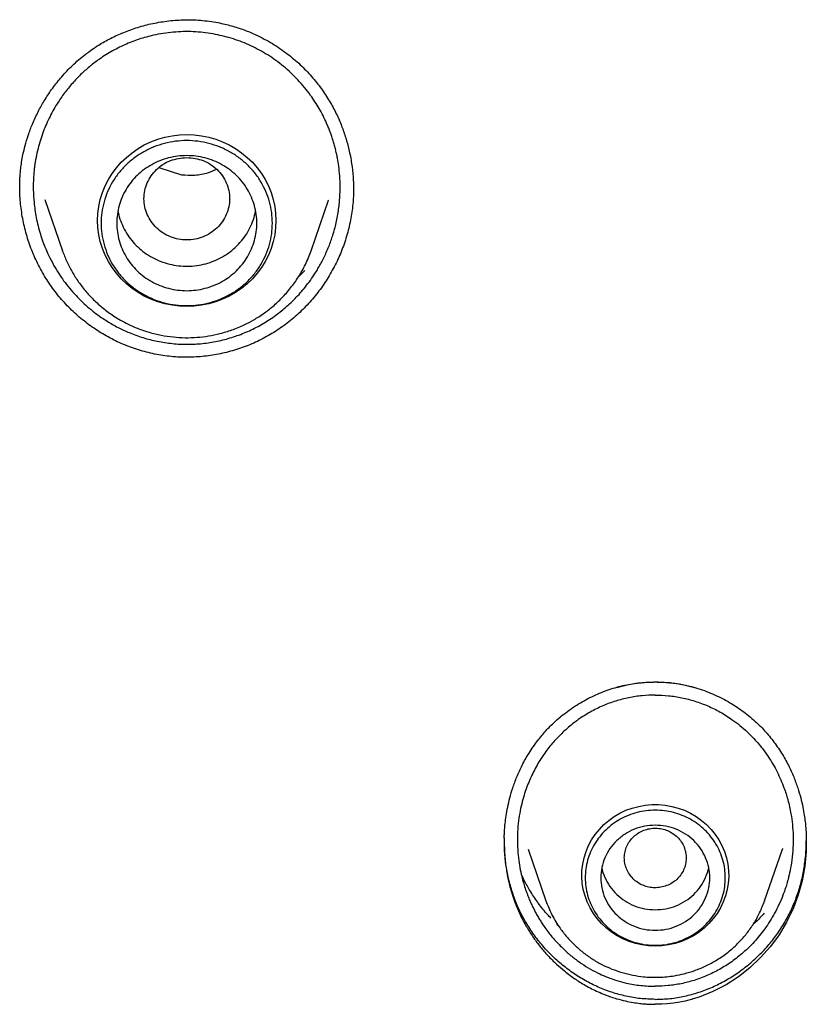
# Model space of a CAD drawing. Header units: millimetres. Extents: x 8 to 771, y 12 to 1627.
# Tile 58 of 94: x 337 to 347, y 1414 to 1426. Entities that reach past the tile are written whole.
import ezdxf

# ---------------------------------------------------------------- set-up
doc = ezdxf.new("R2010")
doc.units = ezdxf.units.MM

msp = doc.modelspace()

# ---------------------------------------------------------------- linework, layer by layer
at = {"color": 7, "linetype": 'Continuous', "lineweight": 30}
for p, q in [((339.349, 1424.183), (339.059, 1424.276)), ((337.271, 1424.007), (337.272, 1424.021)), ((341.557, 1424.014), (341.556, 1423.995)), ((337.591, 1423.87), (337.818, 1423.212)), ((341.011, 1423.212), (341.236, 1423.862)), ((341.235, 1423.863), (341.232, 1423.855)), ((337.819, 1423.207), (337.818, 1423.212)), ((340.932, 1422.957), (340.847, 1422.871)), ((343.799, 1415.523), (344.027, 1414.861)), ((346.837, 1414.861), (347.066, 1415.523)), ((347.068, 1415.531), (347.066, 1415.523)), ((344.029, 1414.855), (344.027, 1414.861)), ((346.837, 1414.861), (346.836, 1414.856)), ((344.187, 1414.544), (344.167, 1414.562))]:
    msp.add_line(p, q, dxfattribs=at)
at = {"color": 7, "linetype": 'Continuous', "lineweight": 30, "flags": 128}
for points in [[(339.414, 1422.495), (339.32, 1422.499), (339.226, 1422.51), (339.133, 1422.529), (339.043, 1422.555), (338.954, 1422.588), (338.869, 1422.628), (338.788, 1422.675), (338.711, 1422.728), (338.639, 1422.787), (338.572, 1422.851), (338.51, 1422.921), (338.455, 1422.995), (338.407, 1423.074), (338.365, 1423.156), (338.331, 1423.241), (338.304, 1423.328), (338.285, 1423.417), (338.273, 1423.508), (338.269, 1423.599), (338.273, 1423.69), (338.285, 1423.781), (338.304, 1423.87), (338.331, 1423.958), (338.365, 1424.043), (338.407, 1424.125), (338.455, 1424.203), (338.51, 1424.277), (338.572, 1424.347), (338.639, 1424.411), (338.711, 1424.47), (338.788, 1424.523), (338.869, 1424.57), (338.954, 1424.61), (339.043, 1424.643), (339.133, 1424.669), (339.226, 1424.688), (339.32, 1424.699), (339.414, 1424.703), (339.509, 1424.699), (339.603, 1424.688), (339.696, 1424.669), (339.786, 1424.643), (339.875, 1424.61), (339.96, 1424.57), (340.041, 1424.523), (340.118, 1424.47), (340.19, 1424.411), (340.257, 1424.347), (340.319, 1424.277), (340.374, 1424.203), (340.422, 1424.125), (340.464, 1424.043), (340.498, 1423.958), (340.525, 1423.87), (340.544, 1423.781), (340.556, 1423.69), (340.56, 1423.599), (340.556, 1423.508), (340.544, 1423.417), (340.525, 1423.328), (340.498, 1423.241), (340.464, 1423.156), (340.422, 1423.074), (340.374, 1422.995), (340.319, 1422.921), (340.257, 1422.851), (340.19, 1422.787), (340.118, 1422.728), (340.041, 1422.675), (339.96, 1422.628), (339.875, 1422.588), (339.786, 1422.555), (339.696, 1422.529), (339.603, 1422.51), (339.509, 1422.499), (339.414, 1422.495)], [(345.432, 1414.278), (345.346, 1414.282), (345.261, 1414.293), (345.178, 1414.312), (345.096, 1414.338), (345.017, 1414.371), (344.942, 1414.411), (344.871, 1414.457), (344.804, 1414.509), (344.743, 1414.567), (344.687, 1414.63), (344.637, 1414.697), (344.594, 1414.769), (344.558, 1414.844), (344.53, 1414.922), (344.508, 1415.003), (344.495, 1415.084), (344.489, 1415.167), (344.491, 1415.25), (344.501, 1415.332), (344.518, 1415.413), (344.543, 1415.492), (344.575, 1415.569), (344.615, 1415.642), (344.661, 1415.712), (344.714, 1415.777), (344.773, 1415.838), (344.837, 1415.893), (344.906, 1415.942), (344.979, 1415.985), (345.056, 1416.022), (345.137, 1416.051), (345.219, 1416.073), (345.304, 1416.088), (345.389, 1416.096), (345.475, 1416.096), (345.561, 1416.088), (345.645, 1416.073), (345.728, 1416.051), (345.808, 1416.022), (345.885, 1415.985), (345.959, 1415.942), (346.028, 1415.893), (346.092, 1415.838), (346.151, 1415.777), (346.203, 1415.712), (346.25, 1415.642), (346.289, 1415.569), (346.322, 1415.492), (346.347, 1415.413), (346.364, 1415.332), (346.374, 1415.25), (346.376, 1415.167), (346.37, 1415.084), (346.356, 1415.003), (346.335, 1414.922), (346.306, 1414.844), (346.27, 1414.769), (346.227, 1414.697), (346.178, 1414.63), (346.122, 1414.567), (346.061, 1414.509), (345.994, 1414.457), (345.923, 1414.411), (345.847, 1414.371), (345.768, 1414.338), (345.687, 1414.312), (345.603, 1414.293), (345.518, 1414.282), (345.432, 1414.278)], [(347.372, 1415.681), (347.37, 1415.491), (347.352, 1415.303), (347.318, 1415.116), (347.268, 1414.934), (347.202, 1414.757), (347.12, 1414.586), (347.023, 1414.424), (346.911, 1414.271), (346.786, 1414.129), (346.649, 1413.999), (346.5, 1413.882), (346.342, 1413.78), (346.173, 1413.692), (345.996, 1413.623), (345.92, 1413.599), (345.916, 1413.598), (345.912, 1413.597), (345.906, 1413.595), (345.899, 1413.593), (345.865, 1413.584), (345.815, 1413.572), (345.749, 1413.559), (345.665, 1413.545), (345.582, 1413.536), (345.517, 1413.532), (345.48, 1413.53), (345.453, 1413.53), (345.438, 1413.53), (345.434, 1413.53), (345.433, 1413.53), (345.432, 1413.53), (345.432, 1413.53), (345.432, 1413.53), (345.432, 1413.53), (345.432, 1413.53), (345.432, 1413.53), (345.432, 1413.53)]]:
    msp.add_lwpolyline(points, dxfattribs=at)
at = {"color": 7, "linetype": 'Continuous', "lineweight": 30}
for points, knots in [([(337.27, 1424.007), (337.27, 1424.028), (337.27, 1424.069), (337.271, 1424.134), (337.275, 1424.2), (337.282, 1424.272), (337.293, 1424.355), (337.311, 1424.453), (337.339, 1424.568), (337.378, 1424.7), (337.433, 1424.846), (337.502, 1424.994), (337.584, 1425.142), (337.679, 1425.287), (337.793, 1425.433), (337.928, 1425.578), (338.085, 1425.718), (338.25, 1425.836), (338.417, 1425.933), (338.584, 1426.011), (338.763, 1426.077), (338.955, 1426.129), (339.159, 1426.165), (339.372, 1426.181), (339.593, 1426.177), (339.74, 1426.154), (339.815, 1426.142)], [0, 0, 0, 0, 0.017129, 0.034497, 0.05218, 0.070309, 0.091691, 0.117974, 0.149184, 0.185337, 0.226444, 0.272498, 0.314639, 0.36016, 0.409004, 0.461103, 0.516385, 0.574842, 0.621029, 0.66929, 0.719611, 0.771948, 0.826231, 0.88238, 0.940317, 1, 1, 1, 1]), ([(339.815, 1426.142), (339.873, 1426.129), (339.986, 1426.105), (340.149, 1426.051), (340.326, 1425.977), (340.514, 1425.878), (340.704, 1425.748), (340.872, 1425.605), (341.019, 1425.454), (341.144, 1425.296), (341.25, 1425.135), (341.336, 1424.975), (341.404, 1424.817), (341.457, 1424.664), (341.501, 1424.503), (341.533, 1424.336), (341.553, 1424.167), (341.556, 1424.06), (341.557, 1424.009)], [0, 0, 0, 0, 0.058991, 0.116212, 0.171768, 0.252128, 0.32911, 0.40284, 0.473408, 0.540888, 0.605269, 0.666278, 0.723929, 0.778248, 0.829243, 0.892063, 0.94898, 1, 1, 1, 1]), ([(339.783, 1425.991), (339.699, 1426.004), (339.53, 1426.03), (339.272, 1426.026), (339.036, 1425.994), (338.825, 1425.939), (338.639, 1425.87), (338.46, 1425.781), (338.306, 1425.685), (338.175, 1425.586), (338.063, 1425.487), (337.955, 1425.377), (337.854, 1425.254), (337.751, 1425.109), (337.653, 1424.937), (337.566, 1424.737), (337.499, 1424.522), (337.468, 1424.362), (337.456, 1424.265), (337.453, 1424.235), (337.45, 1424.201), (337.447, 1424.165), (337.445, 1424.126), (337.443, 1424.085), (337.442, 1424.04), (337.443, 1423.955), (337.451, 1423.821), (337.473, 1423.665), (337.503, 1423.531), (337.532, 1423.427), (337.565, 1423.329), (337.601, 1423.238), (337.646, 1423.137), (337.701, 1423.031), (337.766, 1422.922), (337.835, 1422.822), (337.909, 1422.727), (337.99, 1422.634), (338.075, 1422.55), (338.161, 1422.472), (338.249, 1422.402), (338.331, 1422.344), (338.408, 1422.295), (338.478, 1422.254), (338.549, 1422.216), (338.621, 1422.182), (338.729, 1422.136), (338.874, 1422.084), (338.998, 1422.057), (339.059, 1422.043)], [0, 0, 0, 0, 0.0406462, 0.0816604, 0.1230545, 0.1543662, 0.1859023, 0.2176667, 0.2496632, 0.2727555, 0.2966058, 0.3212139, 0.3465787, 0.3726991, 0.4064036, 0.4412809, 0.4773258, 0.5145322, 0.5190507, 0.5239974, 0.5293717, 0.5351735, 0.5414023, 0.5480576, 0.555139, 0.5626461, 0.5889979, 0.6195262, 0.6377103, 0.6550223, 0.6714647, 0.6870398, 0.7017499, 0.7243473, 0.7445578, 0.7623895, 0.7825661, 0.8021691, 0.8212018, 0.8396675, 0.8575693, 0.8749107, 0.8880404, 0.9010291, 0.9138781, 0.9265888, 0.9391624, 0.9699946, 1, 1, 1, 1]), ([(339.059, 1422.043), (339.124, 1422.033), (339.254, 1422.012), (339.448, 1422.006), (339.641, 1422.019), (339.83, 1422.051), (340.017, 1422.102), (340.199, 1422.171), (340.375, 1422.26), (340.537, 1422.364), (340.687, 1422.482), (340.826, 1422.614), (340.959, 1422.768), (341.05, 1422.898), (341.109, 1422.996), (341.142, 1423.055), (341.175, 1423.12), (341.208, 1423.191), (341.249, 1423.287), (341.293, 1423.413), (341.337, 1423.573), (341.362, 1423.714), (341.375, 1423.826), (341.381, 1423.904), (341.384, 1423.978), (341.385, 1424.047), (341.383, 1424.112), (341.378, 1424.196), (341.368, 1424.291), (341.353, 1424.386), (341.338, 1424.46), (341.324, 1424.52), (341.308, 1424.578), (341.291, 1424.636), (341.273, 1424.691), (341.253, 1424.746), (341.232, 1424.799), (341.19, 1424.899), (341.119, 1425.038), (340.997, 1425.226), (340.846, 1425.409), (340.661, 1425.583), (340.458, 1425.73), (340.241, 1425.847), (340.016, 1425.938), (339.86, 1425.973), (339.783, 1425.991)], [0, 0, 0, 0, 0.0315414, 0.0628801, 0.0934288, 0.1241699, 0.1551266, 0.1863221, 0.2177791, 0.24952, 0.2786653, 0.3094442, 0.3418751, 0.375976, 0.3859866, 0.3968383, 0.4085325, 0.4210712, 0.4344562, 0.4586472, 0.4852037, 0.5141364, 0.5273617, 0.5398903, 0.5517208, 0.5628516, 0.5732814, 0.5830089, 0.6031504, 0.6193715, 0.6294051, 0.6392876, 0.6490186, 0.658598, 0.6680256, 0.677301, 0.6864242, 0.6953948, 0.7297336, 0.7616219, 0.8029917, 0.8436981, 0.8837456, 0.9231402, 0.9618889, 1, 1, 1, 1]), ([(339.414, 1424.41), (339.343, 1424.401), (339.199, 1424.385), (339.015, 1424.263), (338.894, 1424.088), (338.85, 1423.88), (338.894, 1423.672), (339.015, 1423.495), (339.199, 1423.378), (339.414, 1423.335), (339.63, 1423.378), (339.814, 1423.495), (339.935, 1423.672), (339.979, 1423.88), (339.935, 1424.088), (339.814, 1424.263), (339.63, 1424.385), (339.486, 1424.401), (339.414, 1424.41)], [0, 0, 0, 0, 0.0625, 0.125, 0.1875, 0.25, 0.3125, 0.375, 0.4375, 0.5, 0.5625, 0.625, 0.6875, 0.75, 0.8125, 0.875, 0.9375, 1, 1, 1, 1]), ([(339.799, 1424.257), (339.763, 1424.241), (339.673, 1424.201), (339.52, 1424.173), (339.405, 1424.18), (339.349, 1424.183)], [0, 0, 0, 0, 0.257592, 0.633367, 1, 1, 1, 1]), ([(339.028, 1421.878), (338.958, 1421.894), (338.819, 1421.925), (338.618, 1421.997), (338.425, 1422.087), (338.243, 1422.197), (338.072, 1422.323), (337.914, 1422.465), (337.77, 1422.623), (337.642, 1422.794), (337.532, 1422.977), (337.44, 1423.169), (337.367, 1423.369), (337.313, 1423.574), (337.281, 1423.783), (337.267, 1423.936), (337.27, 1424.019), (337.271, 1424.032)], [0, 0, 0, 0, 0.071116, 0.141776, 0.212167, 0.282436, 0.352704, 0.423079, 0.493664, 0.564577, 0.635495, 0.706099, 0.7765, 0.846777, 0.916992, 0.987199, 1, 1, 1, 1]), ([(341.557, 1424.021), (341.556, 1423.96), (341.553, 1423.828), (341.525, 1423.627), (341.478, 1423.422), (341.41, 1423.221), (341.324, 1423.028), (341.22, 1422.844), (341.099, 1422.671), (340.962, 1422.51), (340.81, 1422.363), (340.644, 1422.231), (340.465, 1422.117), (340.276, 1422.022), (340.079, 1421.946), (339.875, 1421.89), (339.666, 1421.854), (339.454, 1421.84), (339.24, 1421.845), (339.099, 1421.867), (339.028, 1421.878)], [0, 0, 0, 0, 0.04884, 0.1046872, 0.1605853, 0.2164499, 0.2723024, 0.3281459, 0.3839789, 0.4398081, 0.4956624, 0.5516059, 0.6075507, 0.6634027, 0.7192303, 0.7750857, 0.8310181, 0.887087, 0.9433748, 1, 1, 1, 1]), ([(338.531, 1423.721), (338.532, 1423.714), (338.538, 1423.67), (338.564, 1423.591), (338.609, 1423.486), (338.67, 1423.388), (338.743, 1423.299), (338.827, 1423.219), (338.922, 1423.151), (339.025, 1423.095), (339.134, 1423.053), (339.249, 1423.025), (339.366, 1423.011), (339.484, 1423.012), (339.601, 1423.029), (339.714, 1423.059), (339.823, 1423.104), (339.925, 1423.162), (340.017, 1423.232), (340.1, 1423.314), (340.171, 1423.405), (340.228, 1423.504), (340.273, 1423.609), (340.29, 1423.682), (340.299, 1423.718)], [0, 0, 0, 0, 0.008535, 0.055787, 0.103039, 0.150291, 0.197543, 0.244795, 0.292047, 0.339299, 0.386551, 0.433802, 0.481054, 0.528306, 0.575558, 0.62281, 0.670062, 0.717314, 0.764566, 0.811818, 0.85907, 0.906322, 0.953574, 1, 1, 1, 1]), ([(337.818, 1423.212), (337.835, 1423.165), (337.871, 1423.071), (337.941, 1422.937), (338.024, 1422.807), (338.121, 1422.682), (338.232, 1422.565), (338.355, 1422.458), (338.489, 1422.362), (338.632, 1422.28), (338.78, 1422.213), (338.932, 1422.161), (339.086, 1422.123), (339.241, 1422.101), (339.394, 1422.092), (339.546, 1422.097), (339.695, 1422.115), (339.844, 1422.146), (339.998, 1422.193), (340.144, 1422.253), (340.279, 1422.324), (340.402, 1422.403), (340.523, 1422.496), (340.641, 1422.606), (340.752, 1422.733), (340.854, 1422.876), (340.944, 1423.036), (340.988, 1423.152), (341.011, 1423.212)], [0, 0, 0, 0, 0.035666, 0.072065, 0.109223, 0.147176, 0.185968, 0.225652, 0.265852, 0.305521, 0.34461, 0.383124, 0.421066, 0.458441, 0.495251, 0.531502, 0.567196, 0.602847, 0.641212, 0.682735, 0.715977, 0.75103, 0.787909, 0.826626, 0.867189, 0.909605, 0.953877, 1, 1, 1, 1]), ([(343.922, 1416.919), (343.956, 1416.961), (344.024, 1417.045), (344.138, 1417.158), (344.276, 1417.276), (344.443, 1417.391), (344.639, 1417.496), (344.838, 1417.577), (345.038, 1417.632), (345.236, 1417.666), (345.368, 1417.67), (345.432, 1417.672)], [0, 0, 0, 0, 0.093528, 0.185107, 0.274815, 0.405891, 0.532842, 0.655657, 0.774364, 0.889076, 1, 1, 1, 1]), ([(344.937, 1417.6), (344.982, 1417.612), (345.085, 1417.64), (345.25, 1417.665), (345.372, 1417.669), (345.432, 1417.671)], [0, 0, 0, 0, 0.274532, 0.637284, 1, 1, 1, 1]), ([(345.432, 1417.672), (345.483, 1417.671), (345.588, 1417.669), (345.744, 1417.647), (345.922, 1417.608), (346.117, 1417.544), (346.32, 1417.449), (346.507, 1417.336), (346.674, 1417.207), (346.821, 1417.069), (346.903, 1416.967), (346.942, 1416.918)], [0, 0, 0, 0, 0.087784, 0.179605, 0.269702, 0.401705, 0.530031, 0.654639, 0.775479, 0.892554, 1, 1, 1, 1]), ([(345.432, 1417.671), (345.494, 1417.669), (345.617, 1417.665), (345.786, 1417.639), (345.892, 1417.61), (345.938, 1417.598)], [0, 0, 0, 0, 0.359111, 0.721993, 1, 1, 1, 1]), ([(345.432, 1417.503), (345.376, 1417.501), (345.262, 1417.498), (345.091, 1417.471), (344.922, 1417.428), (344.756, 1417.366), (344.595, 1417.286), (344.441, 1417.189), (344.296, 1417.075), (344.166, 1416.948), (344.049, 1416.811), (343.946, 1416.662), (343.853, 1416.494), (343.789, 1416.343), (343.745, 1416.211), (343.715, 1416.103), (343.689, 1415.982), (343.67, 1415.849), (343.66, 1415.704), (343.661, 1415.556), (343.672, 1415.415), (343.691, 1415.29), (343.714, 1415.18), (343.74, 1415.085), (343.765, 1415.006), (343.79, 1414.938), (343.814, 1414.877), (343.839, 1414.82), (343.866, 1414.764), (343.894, 1414.711), (343.923, 1414.659), (343.953, 1414.609), (344, 1414.535), (344.068, 1414.44), (344.162, 1414.329), (344.263, 1414.228), (344.371, 1414.135), (344.483, 1414.053), (344.599, 1413.981), (344.711, 1413.923), (344.823, 1413.875), (344.937, 1413.834), (345.08, 1413.796), (345.245, 1413.767), (345.37, 1413.763), (345.432, 1413.761)], [0, 0, 0, 0, 0.0296492, 0.0596825, 0.0901202, 0.1209812, 0.1522833, 0.1840429, 0.216275, 0.2489937, 0.2788867, 0.3105337, 0.3439313, 0.3790731, 0.3968369, 0.4165244, 0.4381268, 0.4616341, 0.4870351, 0.5143175, 0.5390372, 0.5612092, 0.5808475, 0.5979641, 0.6125698, 0.6246737, 0.6358869, 0.6468869, 0.6576746, 0.6682508, 0.6786162, 0.6887717, 0.6987181, 0.7249929, 0.7497099, 0.7751193, 0.7999703, 0.8242795, 0.8480638, 0.8713411, 0.8903661, 0.9121994, 0.93453, 0.9675272, 1, 1, 1, 1]), ([(345.432, 1417.503), (345.489, 1417.501), (345.603, 1417.498), (345.774, 1417.471), (345.943, 1417.427), (346.109, 1417.365), (346.27, 1417.286), (346.407, 1417.199), (346.521, 1417.113), (346.614, 1417.031), (346.695, 1416.95), (346.766, 1416.869), (346.829, 1416.79), (346.888, 1416.705), (346.945, 1416.614), (346.998, 1416.516), (347.045, 1416.416), (347.093, 1416.296), (347.139, 1416.151), (347.174, 1415.993), (347.195, 1415.838), (347.205, 1415.692), (347.203, 1415.539), (347.19, 1415.39), (347.167, 1415.254), (347.145, 1415.159), (347.127, 1415.097), (347.117, 1415.061), (347.107, 1415.029), (347.097, 1414.999), (347.086, 1414.968), (347.062, 1414.905), (347.023, 1414.813), (346.967, 1414.701), (346.905, 1414.597), (346.841, 1414.501), (346.773, 1414.412), (346.683, 1414.308), (346.565, 1414.193), (346.417, 1414.075), (346.26, 1413.976), (346.098, 1413.896), (345.933, 1413.835), (345.766, 1413.792), (345.599, 1413.766), (345.487, 1413.762), (345.432, 1413.761)], [0, 0, 0, 0, 0.029683, 0.05975, 0.090222, 0.121118, 0.152456, 0.184252, 0.205717, 0.227396, 0.248942, 0.265983, 0.283595, 0.301779, 0.320533, 0.339856, 0.359749, 0.37879, 0.407222, 0.439697, 0.463584, 0.489245, 0.516279, 0.543885, 0.567884, 0.588297, 0.59534, 0.601833, 0.607777, 0.613173, 0.618022, 0.625309, 0.648302, 0.670356, 0.691478, 0.711676, 0.730956, 0.750031, 0.783992, 0.817092, 0.84937, 0.880869, 0.911634, 0.941711, 0.97115, 1, 1, 1, 1]), ([(343.492, 1415.666), (343.493, 1415.673), (343.493, 1415.689), (343.494, 1415.725), (343.497, 1415.781), (343.504, 1415.859), (343.516, 1415.956), (343.536, 1416.065), (343.564, 1416.186), (343.602, 1416.315), (343.654, 1416.456), (343.723, 1416.606), (343.81, 1416.764), (343.884, 1416.866), (343.922, 1416.919)], [0, 0, 0, 0, 0.015371, 0.036922, 0.080957, 0.139115, 0.211439, 0.297956, 0.386793, 0.486867, 0.598184, 0.72076, 0.854649, 1, 1, 1, 1]), ([(346.942, 1416.919), (346.981, 1416.866), (347.054, 1416.764), (347.142, 1416.606), (347.211, 1416.456), (347.262, 1416.315), (347.301, 1416.186), (347.328, 1416.069), (347.346, 1415.966), (347.358, 1415.878), (347.365, 1415.808), (347.369, 1415.756), (347.371, 1415.718), (347.372, 1415.689), (347.372, 1415.673), (347.372, 1415.666)], [0, 0, 0, 0, 0.14535, 0.279238, 0.401814, 0.51313, 0.613203, 0.702039, 0.779646, 0.846035, 0.901226, 0.935286, 0.963078, 0.984629, 1, 1, 1, 1]), ([(345.515, 1415.784), (345.49, 1415.788), (345.438, 1415.796), (345.36, 1415.788), (345.285, 1415.768), (345.215, 1415.733), (345.154, 1415.686), (345.103, 1415.629), (345.065, 1415.563), (345.042, 1415.491), (345.032, 1415.416), (345.039, 1415.341), (345.061, 1415.268), (345.097, 1415.201), (345.145, 1415.142), (345.205, 1415.093), (345.274, 1415.056), (345.348, 1415.033), (345.426, 1415.025), (345.504, 1415.031), (345.579, 1415.052), (345.649, 1415.086), (345.711, 1415.133), (345.761, 1415.191), (345.799, 1415.257), (345.823, 1415.329), (345.832, 1415.404), (345.825, 1415.479), (345.804, 1415.552), (345.768, 1415.619), (345.72, 1415.678), (345.659, 1415.726), (345.591, 1415.764), (345.541, 1415.777), (345.515, 1415.784)], [0, 0, 0, 0, 0.031214, 0.062455, 0.093628, 0.124962, 0.156141, 0.187452, 0.218575, 0.249975, 0.281055, 0.312445, 0.343525, 0.374929, 0.406079, 0.437365, 0.46854, 0.499875, 0.531061, 0.562366, 0.593494, 0.624893, 0.655977, 0.687368, 0.718447, 0.749857, 0.781001, 0.812292, 0.843468, 0.874802, 0.905995, 0.937294, 0.968602, 1, 1, 1, 1]), ([(343.493, 1415.669), (343.493, 1415.61), (343.492, 1415.487), (343.506, 1415.352), (343.519, 1415.262), (343.526, 1415.221), (343.533, 1415.18), (343.542, 1415.139), (343.551, 1415.1), (343.564, 1415.044), (343.586, 1414.966), (343.619, 1414.866), (343.662, 1414.755), (343.716, 1414.637), (343.786, 1414.509), (343.866, 1414.385), (343.956, 1414.265), (344.053, 1414.153), (344.157, 1414.049), (344.254, 1413.966), (344.332, 1413.905), (344.399, 1413.857), (344.465, 1413.814), (344.537, 1413.771), (344.615, 1413.729), (344.701, 1413.688), (344.807, 1413.643), (344.924, 1413.604), (345.044, 1413.572), (345.144, 1413.553), (345.229, 1413.541), (345.3, 1413.534), (345.355, 1413.531), (345.395, 1413.53), (345.418, 1413.53), (345.429, 1413.53), (345.431, 1413.53), (345.432, 1413.53), (345.432, 1413.53), (345.432, 1413.53), (345.432, 1413.53), (345.432, 1413.53)], [0, 0, 0, 0, 0.055506, 0.114474, 0.127446, 0.140415, 0.153383, 0.166349, 0.179313, 0.191299, 0.219935, 0.254498, 0.290378, 0.330984, 0.376285, 0.426271, 0.469624, 0.515943, 0.565201, 0.606144, 0.635263, 0.658046, 0.682477, 0.708555, 0.736279, 0.765654, 0.796693, 0.843927, 0.880183, 0.911717, 0.938515, 0.960541, 0.97775, 0.990089, 0.997513, 0.999373, 0.999839, 0.999956, 0.999985, 0.999996, 1, 1, 1, 1]), ([(345.432, 1413.593), (345.369, 1413.595), (345.242, 1413.599), (345.055, 1413.631), (344.873, 1413.681), (344.698, 1413.749), (344.53, 1413.833), (344.37, 1413.933), (344.221, 1414.047), (344.082, 1414.174), (343.956, 1414.313), (343.843, 1414.463), (343.744, 1414.622), (343.661, 1414.79), (343.595, 1414.965), (343.545, 1415.145), (343.511, 1415.329), (343.494, 1415.491), (343.495, 1415.591), (343.495, 1415.63)], [0, 0, 0, 0, 0.061116, 0.121706, 0.182021, 0.242233, 0.302437, 0.362677, 0.42295, 0.483226, 0.543462, 0.603614, 0.663656, 0.723588, 0.783449, 0.843303, 0.903203, 0.963165, 1, 1, 1, 1]), ([(345.432, 1413.593), (345.496, 1413.595), (345.622, 1413.599), (345.81, 1413.631), (345.991, 1413.681), (346.167, 1413.749), (346.335, 1413.833), (346.494, 1413.933), (346.644, 1414.047), (346.782, 1414.174), (346.909, 1414.313), (347.022, 1414.463), (347.121, 1414.622), (347.203, 1414.79), (347.27, 1414.965), (347.32, 1415.145), (347.353, 1415.329), (347.37, 1415.491), (347.37, 1415.591), (347.37, 1415.63)], [0, 0, 0, 0, 0.061116, 0.121706, 0.182021, 0.242233, 0.302437, 0.362677, 0.42295, 0.483226, 0.543462, 0.603614, 0.663656, 0.723588, 0.783449, 0.843303, 0.903203, 0.963165, 1, 1, 1, 1]), ([(344.746, 1415.287), (344.746, 1415.287), (344.75, 1415.243), (344.783, 1415.159), (344.846, 1415.041), (344.934, 1414.938), (345.041, 1414.854), (345.163, 1414.791), (345.295, 1414.751), (345.386, 1414.746), (345.432, 1414.744)], [0, 0, 0, 0, 0.000201, 0.14303, 0.285858, 0.428687, 0.571515, 0.714343, 0.857172, 1, 1, 1, 1]), ([(345.432, 1414.744), (345.478, 1414.746), (345.57, 1414.751), (345.702, 1414.791), (345.824, 1414.854), (345.93, 1414.938), (346.019, 1415.041), (346.081, 1415.159), (346.114, 1415.243), (346.119, 1415.287), (346.119, 1415.287)], [0, 0, 0, 0, 0.142828, 0.285657, 0.428485, 0.571313, 0.714142, 0.85697, 0.999799, 1, 1, 1, 1]), ([(344.092, 1414.638), (344.078, 1414.652), (344.02, 1414.711), (343.932, 1414.822), (343.835, 1414.966), (343.763, 1415.092), (343.726, 1415.171), (343.71, 1415.204)], [0, 0, 0, 0, 0.08395, 0.365364, 0.618085, 0.841547, 1, 1, 1, 1]), ([(344.027, 1414.861), (344.051, 1414.8), (344.101, 1414.675), (344.196, 1414.521), (344.295, 1414.395), (344.392, 1414.292), (344.501, 1414.197), (344.618, 1414.113), (344.744, 1414.04), (344.874, 1413.981), (345.007, 1413.936), (345.143, 1413.903), (345.3, 1413.879), (345.48, 1413.873), (345.656, 1413.89), (345.809, 1413.922), (345.944, 1413.963), (346.085, 1414.022), (346.23, 1414.1), (346.374, 1414.201), (346.5, 1414.315), (346.609, 1414.438), (346.698, 1414.565), (346.778, 1414.706), (346.817, 1414.809), (346.837, 1414.861)], [0, 0, 0, 0, 0.053872, 0.109308, 0.147221, 0.185951, 0.225561, 0.265719, 0.305357, 0.344418, 0.382905, 0.420824, 0.458179, 0.513138, 0.566853, 0.602503, 0.640866, 0.682388, 0.727111, 0.775077, 0.826321, 0.866936, 0.90942, 0.953776, 1, 1, 1, 1]), ([(346.829, 1414.699), (346.795, 1414.659), (346.75, 1414.608), (346.699, 1414.564), (346.687, 1414.554)], [0, 0, 0, 0, 0.776723, 1, 1, 1, 1])]:
    msp.add_open_spline(points, degree=3, knots=knots, dxfattribs=at)
for points in [[(340.514, 1423.566), (340.513, 1423.519), (340.509, 1423.427), (340.48, 1423.291), (340.434, 1423.159), (340.37, 1423.034), (340.29, 1422.919), (340.195, 1422.814), (340.086, 1422.722), (339.966, 1422.645), (339.837, 1422.584), (339.7, 1422.539), (339.558, 1422.512), (339.414, 1422.503), (339.27, 1422.512), (339.129, 1422.539), (338.992, 1422.584), (338.863, 1422.645), (338.743, 1422.722), (338.634, 1422.814), (338.539, 1422.919), (338.459, 1423.034), (338.395, 1423.159), (338.349, 1423.291), (338.321, 1423.427), (338.311, 1423.566), (338.321, 1423.704), (338.349, 1423.841), (338.395, 1423.972), (338.459, 1424.097), (338.539, 1424.213), (338.634, 1424.317), (338.743, 1424.409), (338.863, 1424.486), (338.992, 1424.548), (339.129, 1424.592), (339.27, 1424.62), (339.414, 1424.629), (339.558, 1424.62), (339.7, 1424.592), (339.837, 1424.548), (339.966, 1424.486), (340.086, 1424.409), (340.195, 1424.317), (340.29, 1424.213), (340.37, 1424.097), (340.434, 1423.972), (340.48, 1423.841), (340.509, 1423.704), (340.513, 1423.612), (340.514, 1423.566)], [(339.414, 1422.698), (339.375, 1422.7), (339.297, 1422.703), (339.181, 1422.726), (339.069, 1422.762), (338.963, 1422.812), (338.865, 1422.876), (338.776, 1422.951), (338.698, 1423.036), (338.633, 1423.131), (338.581, 1423.233), (338.543, 1423.341), (338.52, 1423.452), (338.512, 1423.566), (338.52, 1423.679), (338.543, 1423.791), (338.581, 1423.899), (338.633, 1424.001), (338.698, 1424.095), (338.776, 1424.181), (338.865, 1424.256), (338.963, 1424.319), (339.069, 1424.369), (339.181, 1424.406), (339.297, 1424.428), (339.414, 1424.435), (339.532, 1424.428), (339.648, 1424.406), (339.76, 1424.369), (339.866, 1424.319), (339.964, 1424.256), (340.053, 1424.181), (340.131, 1424.095), (340.196, 1424.001), (340.248, 1423.899), (340.286, 1423.791), (340.309, 1423.679), (340.317, 1423.566), (340.309, 1423.452), (340.286, 1423.341), (340.248, 1423.233), (340.196, 1423.131), (340.131, 1423.036), (340.053, 1422.951), (339.964, 1422.876), (339.866, 1422.812), (339.76, 1422.762), (339.648, 1422.726), (339.532, 1422.703), (339.454, 1422.7), (339.414, 1422.698)], [(346.332, 1415.155), (346.331, 1415.118), (346.328, 1415.042), (346.304, 1414.93), (346.266, 1414.823), (346.214, 1414.721), (346.148, 1414.626), (346.07, 1414.54), (345.982, 1414.465), (345.884, 1414.402), (345.778, 1414.352), (345.666, 1414.315), (345.55, 1414.293), (345.432, 1414.286), (345.314, 1414.293), (345.199, 1414.315), (345.087, 1414.352), (344.981, 1414.402), (344.883, 1414.465), (344.794, 1414.54), (344.716, 1414.626), (344.651, 1414.721), (344.598, 1414.823), (344.56, 1414.93), (344.537, 1415.042), (344.53, 1415.155), (344.537, 1415.269), (344.56, 1415.381), (344.598, 1415.488), (344.651, 1415.59), (344.716, 1415.685), (344.794, 1415.77), (344.883, 1415.845), (344.981, 1415.909), (345.087, 1415.959), (345.199, 1415.996), (345.314, 1416.018), (345.432, 1416.025), (345.55, 1416.018), (345.666, 1415.996), (345.778, 1415.959), (345.884, 1415.909), (345.982, 1415.845), (346.07, 1415.77), (346.148, 1415.685), (346.214, 1415.59), (346.266, 1415.488), (346.304, 1415.381), (346.328, 1415.269), (346.331, 1415.193), (346.332, 1415.155)], [(345.432, 1414.481), (345.386, 1414.483), (345.295, 1414.488), (345.163, 1414.529), (345.041, 1414.591), (344.934, 1414.675), (344.847, 1414.778), (344.781, 1414.896), (344.741, 1415.023), (344.728, 1415.155), (344.741, 1415.288), (344.781, 1415.415), (344.847, 1415.533), (344.934, 1415.635), (345.041, 1415.72), (345.163, 1415.783), (345.295, 1415.821), (345.432, 1415.834), (345.57, 1415.821), (345.702, 1415.783), (345.824, 1415.72), (345.93, 1415.635), (346.018, 1415.533), (346.083, 1415.415), (346.123, 1415.288), (346.137, 1415.155), (346.123, 1415.023), (346.083, 1414.896), (346.018, 1414.778), (345.93, 1414.675), (345.824, 1414.591), (345.702, 1414.529), (345.57, 1414.488), (345.478, 1414.483), (345.432, 1414.481)]]:
    msp.add_open_spline(points, degree=3, dxfattribs=at)

doc.saveas('drawing.dxf')
